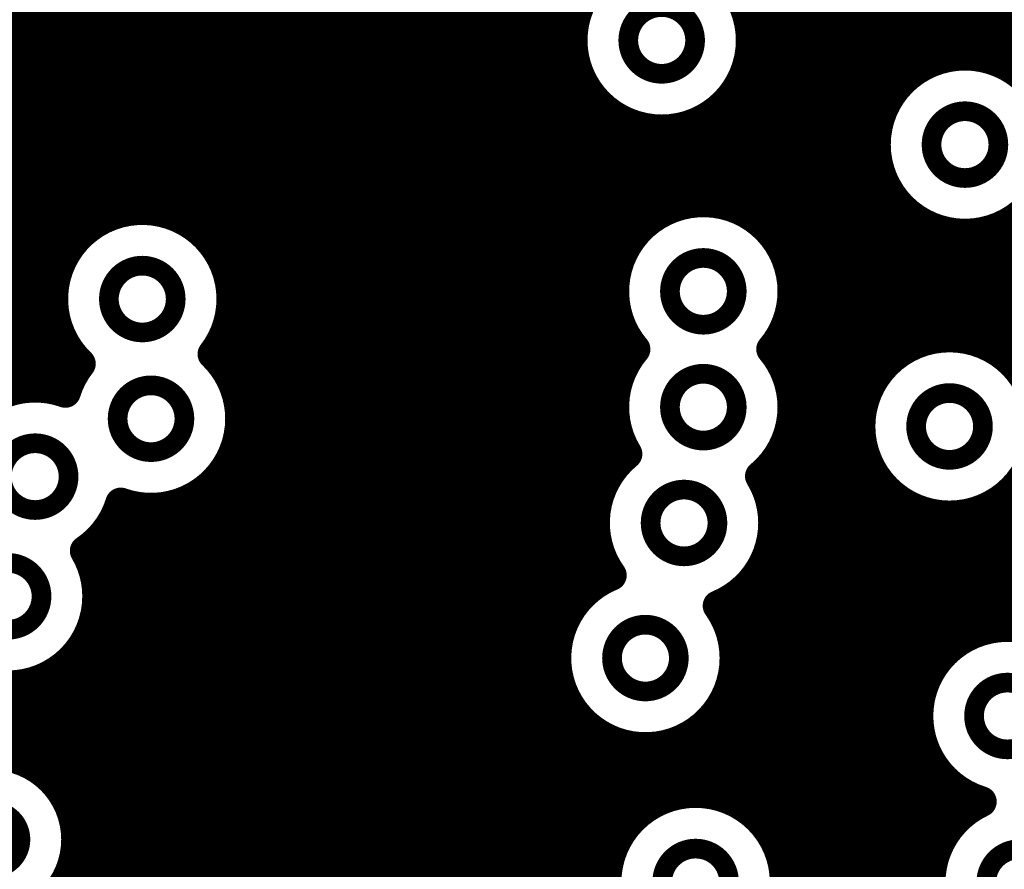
# Model space of a CAD drawing. Extents: x 33 to 97, y 17 to 119.
# Tile 19 of 40: x 81.03 to 87.5, y 74.28 to 79.87. Entities that reach past the tile are written whole.
import ezdxf

# ---------------------------------------------------------------- set-up
doc = ezdxf.new("R2010")
doc.units = 0
doc.layers.add('MIDLAYER1', color=16, linetype='CONTINUOUS')

msp = doc.modelspace()

# ---------------------------------------------------------------- linework, layer by layer
at = {"layer": 'MIDLAYER1', "const_width": 0.2032}
for points in [[(86.233, 64.9985), (86.233, 89.9952)], [(83.312, 70.2352), (83.312, 89.7127)], [(83.439, 70.161), (83.439, 89.7127)], [(83.566, 70.0267), (83.566, 89.7127)], [(83.693, 70.0911), (83.693, 89.7127)], [(83.82, 70.196), (83.82, 89.7127)], [(83.947, 70.254), (83.947, 89.7127)], [(84.074, 70.2795), (84.074, 89.7127)], [(84.201, 70.2768), (84.201, 89.7127)], [(84.328, 70.2453), (84.328, 89.7127)], [(84.455, 70.1795), (84.455, 89.7127)], [(83.185, 70.2728), (83.185, 89.2707)], [(83.058, 70.2812), (83.058, 89.0994)], [(82.931, 70.2615), (82.931, 89.009)], [(82.423, 77.4918), (82.423, 88.9889)], [(82.55, 69.9359), (82.55, 88.9505)], [(82.677, 70.1173), (82.677, 88.9413)], [(82.804, 70.2106), (82.804, 88.9598)], [(81.026, 77.4408), (81.026, 88.0132)], [(82.296, 78.3924), (82.296, 86.6709)], [(86.36, 64.9985), (86.36, 85.1314)], [(86.487, 64.9985), (86.487, 84.9175)], [(86.614, 77.4545), (86.614, 84.8142)], [(86.741, 79.3546), (86.741, 84.1154)], [(86.868, 79.5), (86.868, 83.9015)], [(86.995, 79.5797), (86.995, 83.7982)], [(87.122, 79.6217), (87.122, 83.7407)], [(87.249, 79.634), (87.249, 83.7155)], [(87.376, 79.6187), (87.376, 83.7182)], [(87.503, 79.5732), (87.503, 83.7494)], [(82.169, 78.5124), (82.169, 82.6551)], [(81.153, 77.4491), (81.153, 82.5674)], [(82.042, 78.5795), (82.042, 82.4789)], [(81.28, 78.2344), (81.28, 82.4357)], [(81.407, 78.4367), (81.407, 82.3625)], [(81.788, 78.6164), (81.788, 82.3364)], [(81.915, 78.6122), (81.915, 82.3868)], [(81.534, 78.537), (81.534, 82.3251)], [(81.661, 78.5926), (81.661, 82.3169)], [(84.582, 75.8537), (84.582, 81.397)], [(86.106, 78.1566), (86.106, 80.799)], [(85.979, 78.4513), (85.979, 80.6627)], [(85.852, 78.5676), (85.852, 80.5873)], [(79.1826, 79.883), (84.6786, 79.883)], [(85.8171, 79.883), (91.2603, 79.883)], [(79.233, 79.756), (84.6591, 79.756)], [(85.8366, 79.756), (91.2039, 79.756)], [(79.2525, 79.629), (84.6674, 79.629)], [(85.8283, 79.629), (87.1652, 79.629)], [(87.3193, 79.629), (91.1794, 79.629)], [(79.2443, 79.502), (84.7047, 79.502)], [(84.709, 76.0676), (84.709, 79.4921)], [(85.791, 79.502), (86.8705, 79.502)], [(79.2069, 79.375), (84.7779, 79.375)], [(85.7178, 79.375), (86.7542, 79.375)], [(85.725, 78.6327), (85.725, 79.3848)], [(84.836, 76.7427), (84.836, 79.3091)], [(79.1337, 79.248), (84.9097, 79.248)], [(85.586, 79.248), (86.6891, 79.248)], [(85.598, 78.6639), (85.598, 79.2566)], [(84.963, 78.2667), (84.963, 79.2147)], [(85.09, 78.4806), (85.09, 79.1628)], [(85.471, 78.6666), (85.471, 79.1852)], [(79.002, 79.121), (86.6579, 79.121)], [(85.217, 78.5839), (85.217, 79.1421)], [(85.344, 78.6414), (85.344, 79.1492)], [(69.1899, 78.994), (86.6552, 78.994)], [(69.1544, 78.867), (86.6804, 78.867)], [(69.0836, 78.74), (86.7379, 78.74)], [(86.741, 77.6234), (86.741, 78.7349)], [(68.9566, 78.613), (81.7552, 78.613)], [(81.9093, 78.613), (85.2714, 78.613)], [(85.7722, 78.613), (86.8412, 78.613)], [(86.868, 77.7129), (86.868, 78.5896)], [(86.995, 77.7615), (86.995, 78.5099)], [(87.503, 77.6554), (87.503, 78.5163)], [(68.0592, 78.486), (81.4605, 78.486)], [(82.204, 78.486), (85.0951, 78.486)], [(85.9485, 78.486), (87.0551, 78.486)], [(87.122, 77.7796), (87.122, 78.4679)], [(87.249, 77.7699), (87.249, 78.4555)], [(87.376, 77.7309), (87.376, 78.4709)], [(87.4294, 78.486), (91.0124, 78.486)], [(69.4832, 78.359), (81.3442, 78.359)], [(82.3203, 78.359), (85.003, 78.359)], [(86.0406, 78.359), (90.9432, 78.359)], [(69.7001, 78.232), (81.2791, 78.232)], [(82.3854, 78.232), (84.9526, 78.232)], [(86.091, 78.232), (90.8928, 78.232)], [(69.8005, 78.105), (81.2479, 78.105)], [(82.4166, 78.105), (84.933, 78.105)], [(86.1105, 78.105), (90.8733, 78.105)], [(86.106, 77.3946), (86.106, 78.0025)], [(69.8542, 77.978), (81.2452, 77.978)], [(82.4193, 77.978), (84.9413, 77.978)], [(86.1022, 77.978), (90.8816, 77.978)], [(84.963, 77.5047), (84.963, 77.8924)], [(69.8748, 77.851), (81.2704, 77.851)], [(81.28, 77.4296), (81.28, 77.8232)], [(82.3941, 77.851), (84.9786, 77.851)], [(86.0649, 77.851), (90.9189, 77.851)], [(69.8661, 77.724), (81.3279, 77.724)], [(82.3366, 77.724), (85.0519, 77.724)], [(85.9917, 77.724), (86.8904, 77.724)], [(87.3913, 77.724), (90.9921, 77.724)], [(69.8265, 77.597), (81.4197, 77.597)], [(82.3594, 77.597), (85.003, 77.597)], [(86.0406, 77.597), (86.7141, 77.597)], [(87.5676, 77.597), (91.1238, 77.597)], [(69.7477, 77.47), (81.3465, 77.47)], [(82.4327, 77.47), (84.9526, 77.47)], [(86.091, 77.47), (86.622, 77.47)], [(82.47, 77.343), (84.933, 77.343)], [(86.1105, 77.343), (86.5716, 77.343)], [(82.4783, 77.216), (84.9413, 77.216)], [(86.1022, 77.216), (86.5521, 77.216)], [(86.106, 64.9985), (86.106, 77.2405)], [(82.4588, 77.089), (84.9786, 77.089)], [(84.963, 76.9566), (84.963, 77.1304)], [(86.0649, 77.089), (86.5604, 77.089)], [(82.4084, 76.962), (84.9681, 76.962)], [(82.423, 64.9985), (82.423, 76.9909)], [(85.9917, 76.962), (86.5977, 76.962)], [(85.979, 76.6326), (85.979, 76.9458)], [(86.614, 71.3585), (86.614, 76.9266)], [(82.3163, 76.835), (84.876, 76.835)], [(85.9136, 76.835), (86.6709, 76.835)], [(82.296, 71.627), (82.296, 76.8147)], [(86.741, 72.4247), (86.741, 76.7577)], [(82.1401, 76.708), (84.8256, 76.708)], [(82.169, 71.7407), (82.169, 76.7225)], [(85.964, 76.708), (86.8027, 76.708)], [(87.479, 76.708), (90.6244, 76.708)], [(87.503, 75.8746), (87.503, 76.7257)], [(81.788, 71.8259), (81.788, 76.6609)], [(81.915, 71.8288), (81.915, 76.6526)], [(82.042, 71.8021), (82.042, 76.6721)], [(86.868, 72.6386), (86.868, 76.6683)], [(87.376, 75.8565), (87.376, 76.6503)], [(81.6464, 76.581), (84.806, 76.581)], [(81.661, 71.7929), (81.661, 76.6099)], [(85.9835, 76.581), (90.6617, 76.581)], [(86.995, 75.5495), (86.995, 76.6196)], [(87.122, 75.7184), (87.122, 76.6016)], [(87.249, 75.8079), (87.249, 76.6113)], [(81.534, 76.15), (81.534, 76.4337)], [(81.5543, 76.454), (84.8143, 76.454)], [(85.9752, 76.454), (90.7349, 76.454)], [(85.979, 74.492), (85.979, 76.4785)], [(84.836, 76.1709), (84.836, 76.3684)], [(81.4815, 76.327), (84.8516, 76.327)], [(85.9379, 76.327), (90.8667, 76.327)], [(81.5252, 76.2), (84.8904, 76.2)], [(85.852, 74.6429), (85.852, 76.1838)], [(85.8647, 76.2), (93.226, 76.2)], [(81.5391, 76.073), (84.7141, 76.073)], [(85.725, 75.7436), (85.725, 76.0675)], [(85.733, 76.073), (90.8274, 76.073)], [(81.534, 71.7232), (81.534, 75.9959)], [(81.5252, 75.946), (84.622, 75.946)], [(85.6596, 75.946), (90.6511, 75.946)], [(81.4815, 75.819), (84.5716, 75.819)], [(85.71, 75.819), (87.2714, 75.819)], [(81.3994, 75.692), (84.552, 75.692)], [(81.407, 71.7231), (81.407, 75.7012)], [(85.7295, 75.692), (87.0951, 75.692)], [(81.2485, 75.565), (84.5603, 75.565)], [(81.28, 74.8193), (81.28, 75.5849)], [(85.7212, 75.565), (87.003, 75.565)], [(85.725, 74.7251), (85.725, 75.5895)], [(81.026, 75.0003), (81.026, 75.4886)], [(81.153, 74.9368), (81.153, 75.5198)], [(84.582, 70.0612), (84.582, 75.4794)], [(79.263, 75.438), (84.5976, 75.438)], [(85.6839, 75.438), (86.9526, 75.438)], [(79.2257, 75.311), (84.6709, 75.311)], [(85.598, 74.7688), (85.598, 75.2948)], [(85.6107, 75.311), (86.9331, 75.311)], [(84.709, 64.9985), (84.709, 75.2655)], [(79.1525, 75.184), (84.8026, 75.184)], [(84.836, 72.7128), (84.836, 75.1622)], [(85.471, 74.7826), (85.471, 75.1785)], [(85.479, 75.184), (86.9414, 75.184)], [(84.963, 74.492), (84.963, 75.1047)], [(85.09, 74.6429), (85.09, 75.0795)], [(85.217, 74.7251), (85.217, 75.0822)], [(85.344, 74.7688), (85.344, 75.1134)], [(79.0208, 75.057), (86.9787, 75.057)], [(86.995, 73.6445), (86.995, 75.0216)], [(81.1629, 74.93), (87.0519, 74.93)], [(87.122, 74.5315), (87.122, 74.8527)], [(81.2924, 74.803), (87.1837, 74.803)], [(87.249, 74.6614), (87.249, 74.7633)], [(81.3622, 74.676), (85.1329, 74.676)], [(85.8091, 74.676), (87.2694, 74.676)], [(81.3952, 74.549), (85.0011, 74.549)], [(85.9408, 74.549), (87.135, 74.549)], [(81.3981, 74.422), (84.9279, 74.422)], [(86.0141, 74.422), (87.0604, 74.422)], [(81.3714, 74.295), (84.8905, 74.295)], [(86.0514, 74.295), (87.0222, 74.295)]]:
    msp.add_lwpolyline(points, dxfattribs=at)
at = {"layer": 'MIDLAYER1'}
for points, const_width in [([(85.8371, 79.7306, 1), (84.6586, 79.7306, 1)], 0.2032), ([(84.6278, 79.883, 1), (84.7294, 79.883, 1)], 0.1016), ([(85.0281, 79.7306, 1), (85.4676, 79.7306, 1)], 0.1295), ([(85.7663, 79.883, 1), (85.8679, 79.883, 1)], 0.1016), ([(84.6083, 79.756, 1), (84.7099, 79.756, 1)], 0.1016), ([(85.7858, 79.756, 1), (85.8874, 79.756, 1)], 0.1016), ([(84.6078, 79.7306, 1), (84.7094, 79.7306, 1)], 0.1016), ([(85.7863, 79.7306, 1), (85.8879, 79.7306, 1)], 0.1016), ([(84.6166, 79.629, 1), (84.7182, 79.629, 1)], 0.1016), ([(85.7775, 79.629, 1), (85.8791, 79.629, 1)], 0.1016), ([(87.8315, 79.0448, 1), (86.653, 79.0448, 1)], 0.2032), ([(87.0712, 79.6217, 1), (87.1728, 79.6217, 1)], 0.1016), ([(87.1144, 79.629, 1), (87.216, 79.629, 1)], 0.1016), ([(87.1982, 79.634, 1), (87.2998, 79.634, 1)], 0.1016), ([(87.2685, 79.629, 1), (87.3701, 79.629, 1)], 0.1016), ([(87.3252, 79.6187, 1), (87.4268, 79.6187, 1)], 0.1016), ([(86.9442, 79.5797, 1), (87.0458, 79.5797, 1)], 0.1016), ([(87.4522, 79.5732, 1), (87.5538, 79.5732, 1)], 0.1016), ([(84.6539, 79.502, 1), (84.7555, 79.502, 1)], 0.1016), ([(84.6582, 79.4921, 1), (84.7598, 79.4921, 1)], 0.1016), ([(85.7402, 79.502, 1), (85.8418, 79.502, 1)], 0.1016), ([(86.8172, 79.5, 1), (86.9188, 79.5, 1)], 0.1016), ([(86.8197, 79.502, 1), (86.9213, 79.502, 1)], 0.1016), ([(84.7271, 79.375, 1), (84.8287, 79.375, 1)], 0.1016), ([(85.667, 79.375, 1), (85.7686, 79.375, 1)], 0.1016), ([(85.6742, 79.3848, 1), (85.7758, 79.3848, 1)], 0.1016), ([(86.6902, 79.3546, 1), (86.7918, 79.3546, 1)], 0.1016), ([(86.7034, 79.375, 1), (86.805, 79.375, 1)], 0.1016), ([(84.7852, 79.3091, 1), (84.8868, 79.3091, 1)], 0.1016), ([(84.8589, 79.248, 1), (84.9605, 79.248, 1)], 0.1016), ([(85.5352, 79.248, 1), (85.6368, 79.248, 1)], 0.1016), ([(85.5472, 79.2566, 1), (85.6488, 79.2566, 1)], 0.1016), ([(86.6383, 79.248, 1), (86.7399, 79.248, 1)], 0.1016), ([(87.0225, 79.0448, 1), (87.462, 79.0448, 1)], 0.1295), ([(84.9122, 79.2147, 1), (85.0138, 79.2147, 1)], 0.1016), ([(85.0392, 79.1628, 1), (85.1408, 79.1628, 1)], 0.1016), ([(85.4202, 79.1852, 1), (85.5218, 79.1852, 1)], 0.1016), ([(85.1662, 79.1421, 1), (85.2678, 79.1421, 1)], 0.1016), ([(85.2932, 79.1492, 1), (85.3948, 79.1492, 1)], 0.1016), ([(86.6071, 79.121, 1), (86.7087, 79.121, 1)], 0.1016), ([(86.6022, 79.0448, 1), (86.7038, 79.0448, 1)], 0.1016), ([(86.6044, 78.994, 1), (86.706, 78.994, 1)], 0.1016), ([(86.6296, 78.867, 1), (86.7312, 78.867, 1)], 0.1016), ([(86.6871, 78.74, 1), (86.7887, 78.74, 1)], 0.1016), ([(86.6902, 78.7349, 1), (86.7918, 78.7349, 1)], 0.1016), ([(85.2932, 78.6414, 1), (85.3948, 78.6414, 1)], 0.1016), ([(85.4202, 78.6666, 1), (85.5218, 78.6666, 1)], 0.1016), ([(85.5472, 78.6639, 1), (85.6488, 78.6639, 1)], 0.1016), ([(81.6102, 78.5926, 1), (81.7118, 78.5926, 1)], 0.1016), ([(81.7044, 78.613, 1), (81.806, 78.613, 1)], 0.1016), ([(81.7372, 78.6164, 1), (81.8388, 78.6164, 1)], 0.1016), ([(81.8585, 78.613, 1), (81.9601, 78.613, 1)], 0.1016), ([(81.8642, 78.6122, 1), (81.9658, 78.6122, 1)], 0.1016), ([(81.9912, 78.5795, 1), (82.0928, 78.5795, 1)], 0.1016), ([(85.1662, 78.5839, 1), (85.2678, 78.5839, 1)], 0.1016), ([(85.2206, 78.613, 1), (85.3222, 78.613, 1)], 0.1016), ([(85.6742, 78.6327, 1), (85.7758, 78.6327, 1)], 0.1016), ([(85.7214, 78.613, 1), (85.823, 78.613, 1)], 0.1016), ([(86.7904, 78.613, 1), (86.892, 78.613, 1)], 0.1016), ([(86.8172, 78.5896, 1), (86.9188, 78.5896, 1)], 0.1016), ([(81.4832, 78.537, 1), (81.5848, 78.537, 1)], 0.1016), ([(82.1182, 78.5124, 1), (82.2198, 78.5124, 1)], 0.1016), ([(85.8012, 78.5676, 1), (85.9028, 78.5676, 1)], 0.1016), ([(86.9442, 78.5099, 1), (87.0458, 78.5099, 1)], 0.1016), ([(87.4522, 78.5163, 1), (87.5538, 78.5163, 1)], 0.1016), ([(81.4097, 78.486, 1), (81.5113, 78.486, 1)], 0.1016), ([(82.1532, 78.486, 1), (82.2548, 78.486, 1)], 0.1016), ([(85.0392, 78.4806, 1), (85.1408, 78.4806, 1)], 0.1016), ([(85.0443, 78.486, 1), (85.1459, 78.486, 1)], 0.1016), ([(85.8977, 78.486, 1), (85.9993, 78.486, 1)], 0.1016), ([(85.9282, 78.4513, 1), (86.0298, 78.4513, 1)], 0.1016), ([(87.0043, 78.486, 1), (87.1059, 78.486, 1)], 0.1016), ([(87.0712, 78.4679, 1), (87.1728, 78.4679, 1)], 0.1016), ([(87.1982, 78.4555, 1), (87.2998, 78.4555, 1)], 0.1016), ([(87.3252, 78.4709, 1), (87.4268, 78.4709, 1)], 0.1016), ([(87.3786, 78.486, 1), (87.4802, 78.486, 1)], 0.1016), ([(81.3562, 78.4367, 1), (81.4578, 78.4367, 1)], 0.1016), ([(82.2452, 78.3924, 1), (82.3468, 78.3924, 1)], 0.1016), ([(81.2934, 78.359, 1), (81.395, 78.359, 1)], 0.1016), ([(82.2695, 78.359, 1), (82.3711, 78.359, 1)], 0.1016), ([(84.9522, 78.359, 1), (85.0538, 78.359, 1)], 0.1016), ([(85.9898, 78.359, 1), (86.0914, 78.359, 1)], 0.1016), ([(84.9122, 78.2667, 1), (85.0138, 78.2667, 1)], 0.1016), ([(85.3021, 78.0796, 1), (85.7415, 78.0796, 1)], 0.1295), ([(81.2283, 78.232, 1), (81.3299, 78.232, 1)], 0.1016), ([(81.2292, 78.2344, 1), (81.3308, 78.2344, 1)], 0.1016), ([(81.6125, 78.0288, 1), (82.052, 78.0288, 1)], 0.1295), ([(82.3346, 78.232, 1), (82.4362, 78.232, 1)], 0.1016), ([(84.9018, 78.232, 1), (85.0034, 78.232, 1)], 0.1016), ([(86.0402, 78.232, 1), (86.1418, 78.232, 1)], 0.1016), ([(86.0552, 78.1566, 1), (86.1568, 78.1566, 1)], 0.1016), ([(81.1971, 78.105, 1), (81.2987, 78.105, 1)], 0.1016), ([(82.3658, 78.105, 1), (82.4674, 78.105, 1)], 0.1016), ([(84.8822, 78.105, 1), (84.9838, 78.105, 1)], 0.1016), ([(86.0597, 78.105, 1), (86.1613, 78.105, 1)], 0.1016), ([(86.0603, 78.0796, 1), (86.1619, 78.0796, 1)], 0.1016), ([(86.0603, 78.0796, 1), (86.1619, 78.0796, 1)], 0.1016), ([(82.3707, 78.0288, 1), (82.4723, 78.0288, 1)], 0.1016), ([(82.3707, 78.0288, 1), (82.4723, 78.0288, 1)], 0.1016), ([(86.0552, 78.0025, 1), (86.1568, 78.0025, 1)], 0.1016), ([(81.1944, 77.978, 1), (81.296, 77.978, 1)], 0.1016), ([(82.3685, 77.978, 1), (82.4701, 77.978, 1)], 0.1016), ([(84.8905, 77.978, 1), (84.9921, 77.978, 1)], 0.1016), ([(86.0514, 77.978, 1), (86.153, 77.978, 1)], 0.1016), ([(84.9122, 77.8924, 1), (85.0138, 77.8924, 1)], 0.1016), ([(81.2196, 77.851, 1), (81.3212, 77.851, 1)], 0.1016), ([(81.2292, 77.8232, 1), (81.3308, 77.8232, 1)], 0.1016), ([(82.3433, 77.851, 1), (82.4449, 77.851, 1)], 0.1016), ([(84.9278, 77.851, 1), (85.0294, 77.851, 1)], 0.1016), ([(86.0141, 77.851, 1), (86.1157, 77.851, 1)], 0.1016), ([(87.7301, 77.1906, 1), (86.5516, 77.1906, 1)], 0.2032), ([(86.9442, 77.7615, 1), (87.0458, 77.7615, 1)], 0.1016), ([(87.0712, 77.7796, 1), (87.1728, 77.7796, 1)], 0.1016), ([(87.1982, 77.7699, 1), (87.2998, 77.7699, 1)], 0.1016), ([(87.3252, 77.7309, 1), (87.4268, 77.7309, 1)], 0.1016), ([(81.2771, 77.724, 1), (81.3787, 77.724, 1)], 0.1016), ([(82.2465, 77.6668, 1), (82.3481, 77.6668, 1)], 0.1016), ([(82.2465, 77.6668, 1), (82.3481, 77.6668, 1)], 0.1016), ([(82.2858, 77.724, 1), (82.3874, 77.724, 1)], 0.1016), ([(85.0011, 77.724, 1), (85.1027, 77.724, 1)], 0.1016), ([(85.0214, 77.6986, 1), (85.123, 77.6986, 1)], 0.1016), ([(85.0214, 77.6986, 1), (85.123, 77.6986, 1)], 0.1016), ([(85.9205, 77.6986, 1), (86.0221, 77.6986, 1)], 0.1016), ([(85.9205, 77.6986, 1), (86.0221, 77.6986, 1)], 0.1016), ([(85.9409, 77.724, 1), (86.0425, 77.724, 1)], 0.1016), ([(86.8172, 77.7129, 1), (86.9188, 77.7129, 1)], 0.1016), ([(86.8396, 77.724, 1), (86.9412, 77.724, 1)], 0.1016), ([(87.3405, 77.724, 1), (87.4421, 77.724, 1)], 0.1016), ([(81.3738, 77.6033, 1), (81.4754, 77.6033, 1)], 0.1016), ([(81.3738, 77.6033, 1), (81.4754, 77.6033, 1)], 0.1016), ([(86.6902, 77.6234, 1), (86.7918, 77.6234, 1)], 0.1016), ([(87.4522, 77.6554, 1), (87.5538, 77.6554, 1)], 0.1016), ([(81.3689, 77.597, 1), (81.4705, 77.597, 1)], 0.1016), ([(82.3086, 77.597, 1), (82.4102, 77.597, 1)], 0.1016), ([(84.9522, 77.597, 1), (85.0538, 77.597, 1)], 0.1016), ([(85.9898, 77.597, 1), (86.0914, 77.597, 1)], 0.1016), ([(86.6633, 77.597, 1), (86.7649, 77.597, 1)], 0.1016), ([(87.5168, 77.597, 1), (87.6184, 77.597, 1)], 0.1016), ([(81.2957, 77.47, 1), (81.3973, 77.47, 1)], 0.1016), ([(82.3722, 77.4918, 1), (82.4738, 77.4918, 1)], 0.1016), ([(82.3819, 77.47, 1), (82.4835, 77.47, 1)], 0.1016), ([(84.9018, 77.47, 1), (85.0034, 77.47, 1)], 0.1016), ([(84.9122, 77.5047, 1), (85.0138, 77.5047, 1)], 0.1016), ([(85.3021, 77.3176, 1), (85.7415, 77.3176, 1)], 0.1295), ([(86.0402, 77.47, 1), (86.1418, 77.47, 1)], 0.1016), ([(86.5712, 77.47, 1), (86.6728, 77.47, 1)], 0.1016), ([(80.9752, 77.4408, 1), (81.0768, 77.4408, 1)], 0.1016), ([(81.1022, 77.4491, 1), (81.2038, 77.4491, 1)], 0.1016), ([(81.2292, 77.4296, 1), (81.3308, 77.4296, 1)], 0.1016), ([(81.2757, 77.4151, 1), (81.3773, 77.4151, 1)], 0.1016), ([(81.2757, 77.4151, 1), (81.3773, 77.4151, 1)], 0.1016), ([(81.6699, 77.2414, 1), (82.1093, 77.2414, 1)], 0.1295), ([(86.5632, 77.4545, 1), (86.6648, 77.4545, 1)], 0.1016), ([(82.4192, 77.343, 1), (82.5208, 77.343, 1)], 0.1016), ([(84.8822, 77.343, 1), (84.9838, 77.343, 1)], 0.1016), ([(86.0552, 77.3946, 1), (86.1568, 77.3946, 1)], 0.1016), ([(86.0597, 77.343, 1), (86.1613, 77.343, 1)], 0.1016), ([(86.5208, 77.343, 1), (86.6224, 77.343, 1)], 0.1016), ([(86.9211, 77.1906, 1), (87.3606, 77.1906, 1)], 0.1295), ([(86.0603, 77.3176, 1), (86.1619, 77.3176, 1)], 0.1016), ([(86.0603, 77.3176, 1), (86.1619, 77.3176, 1)], 0.1016), ([(82.4275, 77.216, 1), (82.5291, 77.216, 1)], 0.1016), ([(82.4281, 77.2414, 1), (82.5297, 77.2414, 1)], 0.1016), ([(82.4281, 77.2414, 1), (82.5297, 77.2414, 1)], 0.1016), ([(84.8905, 77.216, 1), (84.9921, 77.216, 1)], 0.1016), ([(86.0514, 77.216, 1), (86.153, 77.216, 1)], 0.1016), ([(86.0552, 77.2405, 1), (86.1568, 77.2405, 1)], 0.1016), ([(86.5013, 77.216, 1), (86.6029, 77.216, 1)], 0.1016), ([(86.5008, 77.1906, 1), (86.6024, 77.1906, 1)], 0.1016), ([(82.408, 77.089, 1), (82.5096, 77.089, 1)], 0.1016), ([(84.9122, 77.1304, 1), (85.0138, 77.1304, 1)], 0.1016), ([(84.9278, 77.089, 1), (85.0294, 77.089, 1)], 0.1016), ([(86.0141, 77.089, 1), (86.1157, 77.089, 1)], 0.1016), ([(86.5096, 77.089, 1), (86.6112, 77.089, 1)], 0.1016), ([(80.9079, 76.8604, 1), (81.3473, 76.8604, 1)], 0.1295), ([(82.3576, 76.962, 1), (82.4592, 76.962, 1)], 0.1016), ([(82.3722, 76.9909, 1), (82.4738, 76.9909, 1)], 0.1016), ([(84.9122, 76.9566, 1), (85.0138, 76.9566, 1)], 0.1016), ([(84.9173, 76.962, 1), (85.0189, 76.962, 1)], 0.1016), ([(84.9685, 77.0097, 1), (85.0701, 77.0097, 1)], 0.1016), ([(84.9685, 77.0097, 1), (85.0701, 77.0097, 1)], 0.1016), ([(85.9409, 76.962, 1), (86.0425, 76.962, 1)], 0.1016), ([(86.5469, 76.962, 1), (86.6485, 76.962, 1)], 0.1016), ([(85.9282, 76.9458, 1), (86.0298, 76.9458, 1)], 0.1016), ([(86.5632, 76.9266, 1), (86.6648, 76.9266, 1)], 0.1016), ([(82.2655, 76.835, 1), (82.3671, 76.835, 1)], 0.1016), ([(84.8252, 76.835, 1), (84.9268, 76.835, 1)], 0.1016), ([(85.8465, 76.8634, 1), (85.9481, 76.8634, 1)], 0.1016), ([(85.8465, 76.8634, 1), (85.9481, 76.8634, 1)], 0.1016), ([(85.8628, 76.835, 1), (85.9644, 76.835, 1)], 0.1016), ([(86.6201, 76.835, 1), (86.7217, 76.835, 1)], 0.1016), ([(82.2452, 76.8147, 1), (82.3468, 76.8147, 1)], 0.1016), ([(86.6902, 76.7577, 1), (86.7918, 76.7577, 1)], 0.1016), ([(82.0893, 76.708, 1), (82.1909, 76.708, 1)], 0.1016), ([(82.1182, 76.7225, 1), (82.2198, 76.7225, 1)], 0.1016), ([(84.7748, 76.708, 1), (84.8764, 76.708, 1)], 0.1016), ([(84.7852, 76.7427, 1), (84.8868, 76.7427, 1)], 0.1016), ([(85.1751, 76.5556, 1), (85.6145, 76.5556, 1)], 0.1295), ([(85.9132, 76.708, 1), (86.0148, 76.708, 1)], 0.1016), ([(86.7519, 76.708, 1), (86.8535, 76.708, 1)], 0.1016), ([(87.4282, 76.708, 1), (87.5298, 76.708, 1)], 0.1016), ([(87.4522, 76.7257, 1), (87.5538, 76.7257, 1)], 0.1016), ([(81.6399, 76.6867, 1), (81.7415, 76.6867, 1)], 0.1016), ([(81.6399, 76.6867, 1), (81.7415, 76.6867, 1)], 0.1016), ([(81.7372, 76.6609, 1), (81.8388, 76.6609, 1)], 0.1016), ([(81.8642, 76.6526, 1), (81.9658, 76.6526, 1)], 0.1016), ([(81.9912, 76.6721, 1), (82.0928, 76.6721, 1)], 0.1016), ([(85.9282, 76.6326, 1), (86.0298, 76.6326, 1)], 0.1016), ([(86.8172, 76.6683, 1), (86.9188, 76.6683, 1)], 0.1016), ([(87.3252, 76.6503, 1), (87.4268, 76.6503, 1)], 0.1016), ([(81.5956, 76.581, 1), (81.6972, 76.581, 1)], 0.1016), ([(81.6102, 76.6099, 1), (81.7118, 76.6099, 1)], 0.1016), ([(84.7552, 76.581, 1), (84.8568, 76.581, 1)], 0.1016), ([(85.9327, 76.581, 1), (86.0343, 76.581, 1)], 0.1016), ([(86.9442, 76.6196, 1), (87.0458, 76.6196, 1)], 0.1016), ([(87.0712, 76.6016, 1), (87.1728, 76.6016, 1)], 0.1016), ([(87.1982, 76.6113, 1), (87.2998, 76.6113, 1)], 0.1016), ([(85.9333, 76.5556, 1), (86.0349, 76.5556, 1)], 0.1016), ([(85.9333, 76.5556, 1), (86.0349, 76.5556, 1)], 0.1016), ([(87.3021, 76.3456, 1), (87.7416, 76.3456, 1)], 0.1295), ([(81.4832, 76.4337, 1), (81.5848, 76.4337, 1)], 0.1016), ([(81.5035, 76.454, 1), (81.6051, 76.454, 1)], 0.1016), ([(84.7635, 76.454, 1), (84.8651, 76.454, 1)], 0.1016), ([(85.9244, 76.454, 1), (86.026, 76.454, 1)], 0.1016), ([(85.9282, 76.4785, 1), (86.0298, 76.4785, 1)], 0.1016), ([(81.4067, 76.3721, 1), (81.5083, 76.3721, 1)], 0.1016), ([(81.4067, 76.3721, 1), (81.5083, 76.3721, 1)], 0.1016), ([(84.7852, 76.3684, 1), (84.8868, 76.3684, 1)], 0.1016), ([(81.4307, 76.327, 1), (81.5323, 76.327, 1)], 0.1016), ([(84.8008, 76.327, 1), (84.9024, 76.327, 1)], 0.1016), ([(85.8871, 76.327, 1), (85.9887, 76.327, 1)], 0.1016), ([(80.7301, 76.073, 1), (81.1695, 76.073, 1)], 0.1295), ([(81.4744, 76.2, 1), (81.576, 76.2, 1)], 0.1016), ([(84.8396, 76.2, 1), (84.9412, 76.2, 1)], 0.1016), ([(84.8656, 76.2114, 1), (84.9672, 76.2114, 1)], 0.1016), ([(84.8656, 76.2114, 1), (84.9672, 76.2114, 1)], 0.1016), ([(85.8012, 76.1838, 1), (85.9028, 76.1838, 1)], 0.1016), ([(85.8139, 76.2, 1), (85.9155, 76.2, 1)], 0.1016), ([(81.4832, 76.15, 1), (81.5848, 76.15, 1)], 0.1016), ([(84.7852, 76.1709, 1), (84.8868, 76.1709, 1)], 0.1016), ([(81.4883, 76.073, 1), (81.5899, 76.073, 1)], 0.1016), ([(81.4883, 76.073, 1), (81.5899, 76.073, 1)], 0.1016), ([(81.4883, 76.073, 1), (81.5899, 76.073, 1)], 0.1016), ([(84.6582, 76.0676, 1), (84.7598, 76.0676, 1)], 0.1016), ([(84.6633, 76.073, 1), (84.7649, 76.073, 1)], 0.1016), ([(85.6742, 76.0675, 1), (85.7758, 76.0675, 1)], 0.1016), ([(85.6822, 76.073, 1), (85.7838, 76.073, 1)], 0.1016), ([(81.4832, 75.9959, 1), (81.5848, 75.9959, 1)], 0.1016), ([(85.5684, 76.0107, 1), (85.67, 76.0107, 1)], 0.1016), ([(85.5684, 76.0107, 1), (85.67, 76.0107, 1)], 0.1016), ([(81.4744, 75.946, 1), (81.576, 75.946, 1)], 0.1016), ([(84.5712, 75.946, 1), (84.6728, 75.946, 1)], 0.1016), ([(85.6088, 75.946, 1), (85.7104, 75.946, 1)], 0.1016), ([(84.5312, 75.8537, 1), (84.6328, 75.8537, 1)], 0.1016), ([(87.3252, 75.8565, 1), (87.4268, 75.8565, 1)], 0.1016), ([(87.4522, 75.8746, 1), (87.5538, 75.8746, 1)], 0.1016), ([(81.4307, 75.819, 1), (81.5323, 75.819, 1)], 0.1016), ([(84.5208, 75.819, 1), (84.6224, 75.819, 1)], 0.1016), ([(84.9211, 75.6666, 1), (85.3605, 75.6666, 1)], 0.1295), ([(85.6592, 75.819, 1), (85.7608, 75.819, 1)], 0.1016), ([(87.1982, 75.8079, 1), (87.2998, 75.8079, 1)], 0.1016), ([(87.2206, 75.819, 1), (87.3222, 75.819, 1)], 0.1016), ([(85.6742, 75.7436, 1), (85.7758, 75.7436, 1)], 0.1016), ([(81.3486, 75.692, 1), (81.4502, 75.692, 1)], 0.1016), ([(81.3562, 75.7012, 1), (81.4578, 75.7012, 1)], 0.1016), ([(84.5012, 75.692, 1), (84.6028, 75.692, 1)], 0.1016), ([(85.6787, 75.692, 1), (85.7803, 75.692, 1)], 0.1016), ([(85.6793, 75.6666, 1), (85.7809, 75.6666, 1)], 0.1016), ([(85.6793, 75.6666, 1), (85.7809, 75.6666, 1)], 0.1016), ([(87.0443, 75.692, 1), (87.1459, 75.692, 1)], 0.1016), ([(87.0712, 75.7184, 1), (87.1728, 75.7184, 1)], 0.1016), ([(81.1977, 75.565, 1), (81.2993, 75.565, 1)], 0.1016), ([(81.2292, 75.5849, 1), (81.3308, 75.5849, 1)], 0.1016), ([(84.5095, 75.565, 1), (84.6111, 75.565, 1)], 0.1016), ([(85.6704, 75.565, 1), (85.772, 75.565, 1)], 0.1016), ([(85.6742, 75.5895, 1), (85.7758, 75.5895, 1)], 0.1016), ([(86.9442, 75.5495, 1), (87.0458, 75.5495, 1)], 0.1016), ([(86.9522, 75.565, 1), (87.0538, 75.565, 1)], 0.1016), ([(80.9752, 75.4886, 1), (81.0768, 75.4886, 1)], 0.1016), ([(81.1022, 75.5198, 1), (81.2038, 75.5198, 1)], 0.1016), ([(84.5312, 75.4794, 1), (84.6328, 75.4794, 1)], 0.1016), ([(87.3021, 75.2856, 1), (87.7416, 75.2856, 1)], 0.1295), ([(84.5468, 75.438, 1), (84.6484, 75.438, 1)], 0.1016), ([(85.6331, 75.438, 1), (85.7347, 75.438, 1)], 0.1016), ([(86.9018, 75.438, 1), (87.0034, 75.438, 1)], 0.1016), ([(84.6201, 75.311, 1), (84.7217, 75.311, 1)], 0.1016), ([(85.5472, 75.2948, 1), (85.6488, 75.2948, 1)], 0.1016), ([(85.5599, 75.311, 1), (85.6615, 75.311, 1)], 0.1016), ([(86.8823, 75.311, 1), (86.9839, 75.311, 1)], 0.1016), ([(84.6582, 75.2655, 1), (84.7598, 75.2655, 1)], 0.1016), ([(86.1591, 75.0316, 1), (86.5986, 75.0316, 1)], 0.1295), ([(84.7518, 75.184, 1), (84.8534, 75.184, 1)], 0.1016), ([(84.7852, 75.1622, 1), (84.8868, 75.1622, 1)], 0.1016), ([(85.4202, 75.1785, 1), (85.5218, 75.1785, 1)], 0.1016), ([(85.4282, 75.184, 1), (85.5298, 75.184, 1)], 0.1016), ([(86.8906, 75.184, 1), (86.9922, 75.184, 1)], 0.1016), ([(84.9122, 75.1047, 1), (85.0138, 75.1047, 1)], 0.1016), ([(85.0392, 75.0795, 1), (85.1408, 75.0795, 1)], 0.1016), ([(85.1662, 75.0822, 1), (85.2678, 75.0822, 1)], 0.1016), ([(85.2932, 75.1134, 1), (85.3948, 75.1134, 1)], 0.1016), ([(81.4005, 74.4728, 1), (80.2829, 74.4728, 1)], 0.2032), ([(86.9279, 75.057, 1), (87.0295, 75.057, 1)], 0.1016), ([(86.9442, 75.0216, 1), (87.0458, 75.0216, 1)], 0.1016), ([(80.9752, 75.0003, 1), (81.0768, 75.0003, 1)], 0.1016), ([(81.1022, 74.9368, 1), (81.2038, 74.9368, 1)], 0.1016), ([(81.1121, 74.93, 1), (81.2137, 74.93, 1)], 0.1016), ([(87.0011, 74.93, 1), (87.1027, 74.93, 1)], 0.1016), ([(81.2292, 74.8193, 1), (81.3308, 74.8193, 1)], 0.1016), ([(87.0712, 74.8527, 1), (87.1728, 74.8527, 1)], 0.1016), ([(81.2416, 74.803, 1), (81.3432, 74.803, 1)], 0.1016), ([(86.0603, 74.1934, 1), (84.8817, 74.1934, 1)], 0.2032), ([(85.2932, 74.7688, 1), (85.3948, 74.7688, 1)], 0.1016), ([(85.4202, 74.7826, 1), (85.5218, 74.7826, 1)], 0.1016), ([(85.5472, 74.7688, 1), (85.6488, 74.7688, 1)], 0.1016), ([(87.1329, 74.803, 1), (87.2345, 74.803, 1)], 0.1016), ([(87.1982, 74.7633, 1), (87.2998, 74.7633, 1)], 0.1016), ([(85.1662, 74.7251, 1), (85.2678, 74.7251, 1)], 0.1016), ([(85.6742, 74.7251, 1), (85.7758, 74.7251, 1)], 0.1016), ([(87.2988, 74.722, 1), (87.4004, 74.722, 1)], 0.1016), ([(87.2988, 74.722, 1), (87.4004, 74.722, 1)], 0.1016), ([(80.6512, 74.4728, 1), (81.0322, 74.4728, 1)], 0.127), ([(81.3114, 74.676, 1), (81.413, 74.676, 1)], 0.1016), ([(85.0392, 74.6429, 1), (85.1408, 74.6429, 1)], 0.1016), ([(85.0821, 74.676, 1), (85.1837, 74.676, 1)], 0.1016), ([(85.7583, 74.676, 1), (85.8599, 74.676, 1)], 0.1016), ([(85.8012, 74.6429, 1), (85.9028, 74.6429, 1)], 0.1016), ([(87.1982, 74.6614, 1), (87.2998, 74.6614, 1)], 0.1016), ([(87.2186, 74.676, 1), (87.3202, 74.676, 1)], 0.1016), ([(81.3444, 74.549, 1), (81.446, 74.549, 1)], 0.1016), ([(84.9122, 74.492, 1), (85.0138, 74.492, 1)], 0.1016), ([(84.9503, 74.549, 1), (85.0519, 74.549, 1)], 0.1016), ([(85.89, 74.549, 1), (85.9916, 74.549, 1)], 0.1016), ([(85.9282, 74.492, 1), (86.0298, 74.492, 1)], 0.1016), ([(87.0712, 74.5315, 1), (87.1728, 74.5315, 1)], 0.1016), ([(87.0842, 74.549, 1), (87.1858, 74.549, 1)], 0.1016), ([(81.3497, 74.4728, 1), (81.4513, 74.4728, 1)], 0.1016), ([(81.3473, 74.422, 1), (81.4489, 74.422, 1)], 0.1016), ([(84.8771, 74.422, 1), (84.9787, 74.422, 1)], 0.1016), ([(85.2513, 74.1934, 1), (85.6907, 74.1934, 1)], 0.1295), ([(85.9633, 74.422, 1), (86.0649, 74.422, 1)], 0.1016), ([(87.0096, 74.422, 1), (87.1112, 74.422, 1)], 0.1016), ([(87.3822, 74.1895, 1), (87.8216, 74.1895, 1)], 0.1295), ([(81.3206, 74.295, 1), (81.4222, 74.295, 1)], 0.1016), ([(84.8397, 74.295, 1), (84.9413, 74.295, 1)], 0.1016), ([(86.0006, 74.295, 1), (86.1022, 74.295, 1)], 0.1016), ([(86.9714, 74.295, 1), (87.073, 74.295, 1)], 0.1016), ([(84.8309, 74.1934, 1), (84.9325, 74.1934, 1)], 0.1016), ([(86.0095, 74.1934, 1), (86.1111, 74.1934, 1)], 0.1016)]:
    msp.add_lwpolyline(points, format="xyb", close=True, dxfattribs=dict(at, const_width=const_width))
at = {"layer": 'MIDLAYER1', "const_width": 0.2032}
for points in [[(85.0722, 77.6986, -1.431896), (86.1111, 78.0796)], [(81.4246, 77.6033, -1.514033), (82.4215, 78.0288)], [(86.1111, 78.0796, -0.177597), (85.9713, 77.6986)], [(82.4215, 78.0288, -0.166871), (82.2973, 77.6668)], [(82.2973, 77.6668, -0.204465), (82.4789, 77.2414)], [(85.0193, 77.0097, -0.323835), (85.0722, 77.6986)], [(85.9713, 77.6986, -0.177597), (86.1111, 77.3176)], [(81.3265, 77.4151, -0.090794), (81.4246, 77.6033)], [(80.6199, 76.5612, -0.701716), (81.3265, 77.4151)], [(86.1111, 77.3176, -0.223607), (85.8973, 76.8634)], [(82.4789, 77.2414, -0.519052), (81.6907, 76.6867)], [(84.9164, 76.2114, -0.394647), (85.0193, 77.0097)], [(85.8973, 76.8634, -0.138285), (85.9841, 76.5556)], [(81.6907, 76.6867, -0.170981), (81.4575, 76.3721)], [(81.5391, 76.073, -1.663521), (80.6199, 76.5612)], [(85.9841, 76.5556, -0.303915), (85.6192, 76.0107)], [(81.4575, 76.3721, -0.133895), (81.5391, 76.073)], [(85.7301, 75.6666, -1.873212), (84.9164, 76.2114)], [(85.6192, 76.0107, -0.15717), (85.7301, 75.6666)], [(87.3496, 74.722, -1.984044), (88.1111, 75.2856)], [(87.1373, 73.8271, -0.480208), (87.3496, 74.722)]]:
    msp.add_lwpolyline(points, format="xyb", dxfattribs=at)

doc.saveas('drawing.dxf')
